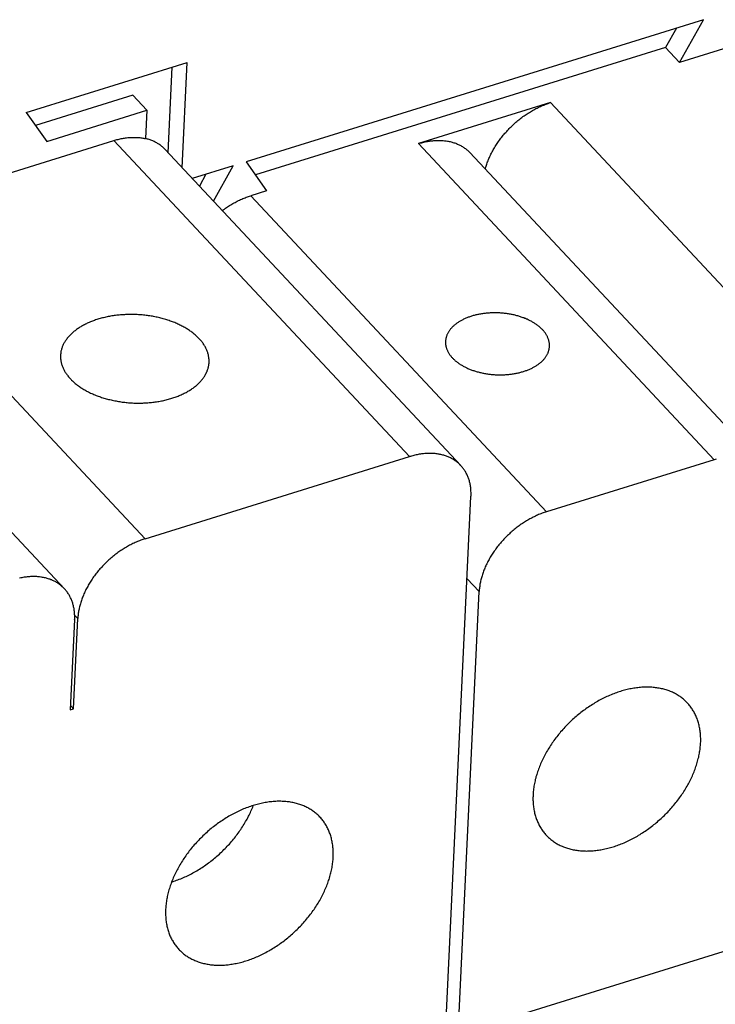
# Model space of a CAD drawing. Extents: x 0 to 594, y 0 to 420.
# Tile 119 of 126: x 534 to 544, y 119 to 132. Entities that reach past the tile are written whole.
import ezdxf

# ---------------------------------------------------------------- set-up
doc = ezdxf.new("R2010")
doc.units = 0
doc.header["$LTSCALE"] = 32.67
doc.layers.get('0').update_dxf_attribs({"linetype": 'CONTINUOUS'})

msp = doc.modelspace()

# ---------------------------------------------------------------- linework, layer by layer
at = {"color": 7, "linetype": 'CONTINUOUS'}
for p, q in [((543.651, 131.979), (537.497, 130.068)), ((543.328, 131.404), (543.651, 131.979)), ((543.285, 131.866), (543.139, 131.606)), ((543.139, 131.606), (537.622, 129.893)), ((543.139, 131.606), (543.328, 131.404)), ((543.975, 131.605), (543.328, 131.404)), ((534.539, 130.733), (536.706, 131.406)), ((536.45, 130.19), (536.505, 131.343)), ((536.639, 129.989), (536.706, 131.406)), ((535.974, 130.964), (534.664, 130.557)), ((535.974, 130.964), (536.163, 130.762)), ((541.591, 130.865), (539.814, 130.313)), ((541.591, 130.865), (545.568, 126.616)), ((534.539, 130.733), (534.816, 130.344)), ((534.816, 130.344), (536.163, 130.762)), ((536.163, 130.762), (536.145, 130.381)), ((532.163, 129.251), (535.717, 130.355)), ((539.694, 126.106), (535.717, 130.355)), ((536.407, 130.236), (540.385, 125.986)), ((539.814, 130.313), (543.791, 126.064)), ((540.506, 130.193), (544.483, 125.944)), ((537.323, 130.014), (536.774, 129.844)), ((537.058, 129.541), (537.323, 130.014)), ((537.497, 130.068), (537.774, 129.679)), ((536.957, 129.901), (536.869, 129.743)), ((537.774, 129.679), (537.56, 129.613)), ((537.56, 129.613), (541.537, 125.364)), ((536.139, 125.002), (532.163, 129.251)), ((531.078, 128.579), (535.054, 124.33)), ((536.139, 125.002), (539.694, 126.106)), ((543.791, 126.064), (541.537, 125.364)), ((540.179, 118.341), (540.522, 125.571)), ((540.47, 124.465), (540.632, 124.292)), ((540.35, 118.346), (540.632, 124.292)), ((535.191, 123.916), (535.133, 122.704)), ((535.177, 122.718), (535.234, 123.929)), ((535.234, 123.929), (535.191, 123.975)), ((556.473, 123.353), (540.35, 118.346)), ((535.133, 122.704), (535.177, 122.718)), ((535.177, 122.718), (535.136, 122.761))]:
    msp.add_line(p, q, dxfattribs=at)
for points in [[(540.715, 129.97), (540.717, 129.98), (540.721, 129.995), (540.726, 130.009), (540.73, 130.024), (540.735, 130.039), (540.741, 130.054), (540.746, 130.068), (540.752, 130.083), (540.758, 130.098), (540.764, 130.113), (540.77, 130.128), (540.777, 130.142), (540.784, 130.157), (540.791, 130.172), (540.798, 130.186), (540.806, 130.201), (540.814, 130.215), (540.822, 130.23), (540.83, 130.244), (540.838, 130.259), (540.847, 130.273), (540.856, 130.288), (540.865, 130.302), (540.874, 130.316), (540.884, 130.33), (540.894, 130.344), (540.904, 130.358), (540.914, 130.372), (540.924, 130.385), (540.935, 130.399), (540.945, 130.412), (540.956, 130.426), (540.967, 130.439), (540.978, 130.452), (540.99, 130.465), (541.002, 130.478), (541.013, 130.491), (541.025, 130.504), (541.037, 130.516), (541.05, 130.529), (541.062, 130.541), (541.075, 130.553), (541.087, 130.565), (541.1, 130.577), (541.113, 130.589), (541.126, 130.6), (541.139, 130.611), (541.153, 130.623), (541.166, 130.634), (541.18, 130.644), (541.194, 130.655), (541.208, 130.666), (541.221, 130.676), (541.235, 130.686), (541.25, 130.696), (541.264, 130.705), (541.278, 130.715), (541.293, 130.724), (541.307, 130.733), (541.322, 130.742), (541.336, 130.751), (541.351, 130.759), (541.366, 130.768), (541.381, 130.776), (541.395, 130.784), (541.41, 130.791), (541.425, 130.799), (541.44, 130.806), (541.455, 130.813), (541.47, 130.82), (541.485, 130.826), (541.501, 130.832), (541.516, 130.838), (541.531, 130.844), (541.546, 130.85), (541.561, 130.855), (541.576, 130.86), (541.591, 130.865)], [(535.717, 130.355), (535.731, 130.359), (535.746, 130.363), (535.761, 130.367), (535.775, 130.371), (535.79, 130.374), (535.804, 130.378), (535.819, 130.381), (535.833, 130.383), (535.848, 130.386), (535.862, 130.388), (535.876, 130.39), (535.891, 130.392), (535.905, 130.394), (535.919, 130.395), (535.933, 130.396), (535.947, 130.397), (535.961, 130.398), (535.975, 130.398), (535.988, 130.398), (536.002, 130.398), (536.015, 130.398), (536.029, 130.397), (536.042, 130.397), (536.056, 130.396), (536.069, 130.394), (536.082, 130.393), (536.095, 130.391), (536.107, 130.389), (536.12, 130.387), (536.133, 130.384), (536.145, 130.381)], [(536.407, 130.236), (536.399, 130.244), (536.391, 130.253), (536.382, 130.261), (536.373, 130.269), (536.364, 130.276), (536.355, 130.284), (536.346, 130.291), (536.336, 130.298), (536.326, 130.305), (536.316, 130.311), (536.306, 130.317), (536.295, 130.324), (536.285, 130.329), (536.274, 130.335), (536.263, 130.34), (536.252, 130.346), (536.241, 130.351), (536.229, 130.355), (536.218, 130.36), (536.206, 130.364), (536.194, 130.368), (536.182, 130.372), (536.17, 130.375), (536.158, 130.378), (536.145, 130.381)], [(539.814, 130.313), (539.829, 130.318), (539.845, 130.322), (539.86, 130.326), (539.875, 130.33), (539.89, 130.333), (539.905, 130.337), (539.92, 130.34), (539.935, 130.343), (539.949, 130.345), (539.964, 130.348), (539.979, 130.35), (539.994, 130.351), (540.008, 130.353), (540.023, 130.354), (540.037, 130.355), (540.052, 130.356), (540.066, 130.357), (540.08, 130.357), (540.094, 130.357), (540.109, 130.357), (540.122, 130.356), (540.136, 130.355), (540.15, 130.354), (540.164, 130.353), (540.177, 130.351), (540.19, 130.35), (540.204, 130.348), (540.217, 130.345), (540.23, 130.343), (540.243, 130.34), (540.255, 130.337), (540.268, 130.334), (540.28, 130.33), (540.293, 130.326), (540.305, 130.322), (540.317, 130.318), (540.328, 130.313), (540.34, 130.308), (540.351, 130.303), (540.363, 130.298), (540.374, 130.293), (540.385, 130.287), (540.395, 130.281), (540.406, 130.274), (540.416, 130.268), (540.426, 130.261), (540.436, 130.254), (540.446, 130.247), (540.455, 130.24), (540.465, 130.232), (540.474, 130.224), (540.483, 130.216), (540.491, 130.208), (540.5, 130.2), (540.506, 130.193)], [(537.177, 129.414), (537.191, 129.424), (537.205, 129.434), (537.219, 129.444), (537.233, 129.454), (537.247, 129.463), (537.262, 129.473), (537.276, 129.482), (537.291, 129.491), (537.305, 129.499), (537.32, 129.508), (537.335, 129.516), (537.35, 129.524), (537.365, 129.532), (537.379, 129.54), (537.394, 129.547), (537.409, 129.554), (537.424, 129.561), (537.439, 129.568), (537.455, 129.574), (537.47, 129.581), (537.485, 129.587), (537.5, 129.592), (537.515, 129.598), (537.53, 129.603), (537.545, 129.608), (537.56, 129.613)], [(536.999, 127.373), (537, 127.382), (537, 127.392), (537, 127.403), (536.999, 127.413), (536.998, 127.423), (536.997, 127.433), (536.996, 127.444), (536.994, 127.454), (536.992, 127.464), (536.99, 127.475), (536.987, 127.485), (536.985, 127.495), (536.981, 127.505), (536.978, 127.515), (536.974, 127.525), (536.97, 127.536), (536.966, 127.546), (536.961, 127.556), (536.956, 127.566), (536.951, 127.576), (536.946, 127.586), (536.94, 127.595), (536.934, 127.605), (536.928, 127.615), (536.921, 127.625), (536.914, 127.634), (536.907, 127.644), (536.9, 127.653), (536.892, 127.663), (536.884, 127.672), (536.876, 127.681), (536.868, 127.691), (536.859, 127.7), (536.85, 127.709), (536.841, 127.718), (536.831, 127.727), (536.821, 127.735), (536.811, 127.744), (536.801, 127.753), (536.791, 127.761), (536.78, 127.77), (536.769, 127.778), (536.758, 127.786), (536.747, 127.794), (536.735, 127.802), (536.723, 127.81), (536.711, 127.818), (536.699, 127.825), (536.687, 127.833), (536.674, 127.84), (536.661, 127.847), (536.648, 127.854), (536.635, 127.861), (536.621, 127.868), (536.608, 127.875), (536.594, 127.882), (536.58, 127.888), (536.566, 127.894), (536.552, 127.901), (536.537, 127.907), (536.523, 127.912), (536.508, 127.918), (536.493, 127.924), (536.478, 127.929), (536.463, 127.935), (536.447, 127.94), (536.432, 127.945), (536.416, 127.949), (536.4, 127.954), (536.384, 127.959), (536.368, 127.963), (536.352, 127.967), (536.336, 127.971), (536.32, 127.975), (536.303, 127.979), (536.287, 127.982), (536.27, 127.986), (536.254, 127.989), (536.237, 127.992), (536.22, 127.995), (536.203, 127.997), (536.186, 128), (536.17, 128.002), (536.152, 128.004), (536.135, 128.006), (536.118, 128.008), (536.101, 128.01), (536.084, 128.011), (536.067, 128.013), (536.05, 128.014), (536.032, 128.015), (536.015, 128.016), (535.998, 128.016), (535.981, 128.017), (535.963, 128.017), (535.946, 128.017), (535.929, 128.017), (535.912, 128.016), (535.895, 128.016), (535.877, 128.015), (535.86, 128.014), (535.843, 128.013), (535.826, 128.012), (535.809, 128.011), (535.792, 128.009), (535.776, 128.008), (535.759, 128.006), (535.742, 128.004), (535.725, 128.002), (535.709, 127.999), (535.692, 127.997), (535.676, 127.994), (535.66, 127.991), (535.644, 127.988), (535.628, 127.985), (535.612, 127.981), (535.596, 127.978), (535.58, 127.974), (535.565, 127.97), (535.549, 127.966), (535.534, 127.962), (535.519, 127.957), (535.504, 127.953)], [(540.53, 127.994), (540.519, 127.99), (540.508, 127.987), (540.497, 127.983), (540.486, 127.979), (540.475, 127.975), (540.464, 127.97), (540.454, 127.966), (540.443, 127.961), (540.433, 127.957), (540.423, 127.952), (540.413, 127.947), (540.403, 127.942), (540.394, 127.937), (540.384, 127.932), (540.375, 127.927), (540.366, 127.921), (540.357, 127.916), (540.349, 127.91), (540.34, 127.904), (540.332, 127.899), (540.324, 127.893), (540.316, 127.887), (540.308, 127.881), (540.301, 127.874), (540.293, 127.868), (540.286, 127.862), (540.279, 127.855), (540.273, 127.849), (540.266, 127.842), (540.26, 127.835), (540.254, 127.829), (540.248, 127.822), (540.242, 127.815), (540.237, 127.808), (540.232, 127.801), (540.227, 127.794), (540.222, 127.787), (540.218, 127.779), (540.214, 127.772), (540.21, 127.765), (540.206, 127.757), (540.202, 127.75), (540.199, 127.742), (540.196, 127.735), (540.193, 127.727), (540.191, 127.72), (540.188, 127.712), (540.186, 127.704), (540.185, 127.697), (540.183, 127.689), (540.182, 127.681), (540.181, 127.673), (540.18, 127.666), (540.179, 127.658), (540.179, 127.655)], [(541.578, 127.589), (541.578, 127.594), (541.578, 127.602), (541.578, 127.61), (541.577, 127.618), (541.577, 127.626), (541.576, 127.633), (541.575, 127.641), (541.573, 127.649), (541.571, 127.657), (541.57, 127.665), (541.567, 127.672), (541.565, 127.68), (541.562, 127.688), (541.56, 127.696), (541.556, 127.703), (541.553, 127.711), (541.55, 127.719), (541.546, 127.726), (541.542, 127.734), (541.537, 127.741), (541.533, 127.749), (541.528, 127.756), (541.523, 127.764), (541.518, 127.771), (541.512, 127.778), (541.507, 127.786), (541.501, 127.793), (541.495, 127.8), (541.488, 127.807), (541.482, 127.814), (541.475, 127.821), (541.468, 127.828), (541.461, 127.835), (541.454, 127.841), (541.446, 127.848), (541.438, 127.855), (541.43, 127.861), (541.422, 127.867), (541.414, 127.874), (541.405, 127.88), (541.396, 127.886), (541.387, 127.892), (541.378, 127.898), (541.369, 127.904), (541.36, 127.909), (541.35, 127.915), (541.34, 127.921), (541.33, 127.926), (541.32, 127.931), (541.31, 127.937), (541.299, 127.942), (541.289, 127.947), (541.278, 127.952), (541.267, 127.956), (541.256, 127.961), (541.245, 127.965), (541.234, 127.97), (541.222, 127.974), (541.211, 127.978), (541.199, 127.982), (541.187, 127.986), (541.175, 127.99), (541.164, 127.993), (541.151, 127.997), (541.139, 128), (541.127, 128.004), (541.115, 128.007), (541.102, 128.01), (541.09, 128.012), (541.077, 128.015), (541.065, 128.018), (541.052, 128.02), (541.039, 128.022), (541.026, 128.024), (541.013, 128.026), (541, 128.028), (540.987, 128.03), (540.974, 128.031), (540.961, 128.033), (540.948, 128.034), (540.935, 128.035), (540.922, 128.036), (540.909, 128.037), (540.896, 128.038), (540.883, 128.038), (540.869, 128.039), (540.856, 128.039), (540.843, 128.039), (540.83, 128.039), (540.817, 128.039), (540.804, 128.038), (540.791, 128.038), (540.778, 128.037), (540.765, 128.036), (540.752, 128.035), (540.739, 128.034), (540.726, 128.033), (540.713, 128.032), (540.7, 128.03), (540.688, 128.028), (540.675, 128.027), (540.662, 128.025), (540.65, 128.023), (540.638, 128.02), (540.625, 128.018), (540.613, 128.015), (540.601, 128.013), (540.589, 128.01), (540.577, 128.007), (540.565, 128.004), (540.553, 128.001), (540.542, 127.997), (540.53, 127.994)], [(535.504, 127.953), (535.489, 127.948), (535.474, 127.943), (535.459, 127.938), (535.445, 127.933), (535.431, 127.927), (535.417, 127.922), (535.403, 127.916), (535.389, 127.91), (535.375, 127.904), (535.362, 127.898), (535.349, 127.892), (535.336, 127.886), (535.323, 127.879), (535.311, 127.873), (535.298, 127.866), (535.286, 127.859), (535.274, 127.852), (535.262, 127.845), (535.251, 127.838), (535.24, 127.83), (535.228, 127.823), (535.218, 127.815), (535.207, 127.807), (535.197, 127.799), (535.187, 127.791), (535.177, 127.783), (535.167, 127.775), (535.158, 127.767), (535.149, 127.758), (535.14, 127.75), (535.131, 127.741), (535.123, 127.732), (535.115, 127.723), (535.107, 127.715), (535.099, 127.706), (535.092, 127.697), (535.085, 127.687), (535.078, 127.678), (535.072, 127.669), (535.065, 127.659), (535.059, 127.65), (535.054, 127.64), (535.048, 127.631), (535.043, 127.621), (535.038, 127.612), (535.034, 127.602), (535.03, 127.592), (535.026, 127.582), (535.022, 127.572), (535.019, 127.562), (535.016, 127.552), (535.013, 127.542), (535.011, 127.532), (535.008, 127.522), (535.006, 127.512), (535.005, 127.502), (535.004, 127.491), (535.003, 127.481), (535.002, 127.471), (535.002, 127.47)], [(540.179, 127.655), (540.179, 127.65), (540.179, 127.642), (540.179, 127.634), (540.179, 127.627), (540.18, 127.619), (540.181, 127.611), (540.182, 127.603), (540.184, 127.595), (540.185, 127.587), (540.187, 127.58), (540.189, 127.572), (540.192, 127.564), (540.194, 127.556), (540.197, 127.549), (540.2, 127.541), (540.204, 127.533), (540.207, 127.526), (540.211, 127.518), (540.215, 127.51), (540.219, 127.503), (540.224, 127.495), (540.229, 127.488), (540.234, 127.48), (540.239, 127.473), (540.244, 127.466), (540.25, 127.459), (540.256, 127.451), (540.262, 127.444), (540.268, 127.437), (540.275, 127.43), (540.282, 127.423), (540.289, 127.416), (540.296, 127.41), (540.303, 127.403), (540.311, 127.396), (540.319, 127.39), (540.327, 127.383), (540.335, 127.377), (540.343, 127.371), (540.352, 127.364), (540.36, 127.358), (540.369, 127.352), (540.378, 127.346), (540.388, 127.341), (540.397, 127.335), (540.407, 127.329), (540.417, 127.324), (540.427, 127.318), (540.437, 127.313), (540.447, 127.308), (540.457, 127.303), (540.468, 127.298), (540.479, 127.293), (540.49, 127.288), (540.501, 127.283), (540.512, 127.279), (540.523, 127.274), (540.534, 127.27), (540.546, 127.266), (540.558, 127.262), (540.569, 127.258), (540.581, 127.254), (540.593, 127.251), (540.605, 127.247), (540.617, 127.244), (540.63, 127.241), (540.642, 127.238), (540.654, 127.235), (540.667, 127.232), (540.68, 127.229), (540.692, 127.227), (540.705, 127.224), (540.718, 127.222), (540.73, 127.22), (540.743, 127.218), (540.756, 127.216), (540.769, 127.214), (540.782, 127.213), (540.795, 127.211), (540.808, 127.21), (540.822, 127.209), (540.835, 127.208), (540.848, 127.207), (540.861, 127.207), (540.874, 127.206), (540.887, 127.206), (540.9, 127.205), (540.914, 127.205), (540.927, 127.205), (540.94, 127.206), (540.953, 127.206), (540.966, 127.206), (540.979, 127.207), (540.992, 127.208), (541.005, 127.209), (541.018, 127.21), (541.031, 127.211), (541.044, 127.213), (541.056, 127.214), (541.069, 127.216), (541.082, 127.218), (541.094, 127.22), (541.107, 127.222), (541.119, 127.224), (541.131, 127.226), (541.144, 127.229), (541.156, 127.231), (541.168, 127.234), (541.18, 127.237), (541.192, 127.24), (541.203, 127.244), (541.215, 127.247), (541.226, 127.25)], [(541.226, 127.25), (541.238, 127.254), (541.249, 127.258), (541.26, 127.262), (541.271, 127.266), (541.282, 127.27), (541.292, 127.274), (541.303, 127.278), (541.313, 127.283), (541.324, 127.287), (541.334, 127.292), (541.344, 127.297), (541.353, 127.302), (541.363, 127.307), (541.372, 127.312), (541.382, 127.318), (541.391, 127.323), (541.399, 127.328), (541.408, 127.334), (541.417, 127.34), (541.425, 127.346), (541.433, 127.352), (541.441, 127.358), (541.449, 127.364), (541.456, 127.37), (541.464, 127.376), (541.471, 127.382), (541.478, 127.389), (541.484, 127.395), (541.491, 127.402), (541.497, 127.409), (541.503, 127.416), (541.509, 127.422), (541.514, 127.429), (541.52, 127.436), (541.525, 127.443), (541.53, 127.45), (541.534, 127.458), (541.539, 127.465), (541.543, 127.472), (541.547, 127.48), (541.551, 127.487), (541.554, 127.494), (541.558, 127.502), (541.561, 127.509), (541.563, 127.517), (541.566, 127.525), (541.568, 127.532), (541.57, 127.54), (541.572, 127.548), (541.574, 127.555), (541.575, 127.563), (541.576, 127.571), (541.577, 127.579), (541.577, 127.586), (541.578, 127.589)], [(535.002, 127.47), (535.001, 127.461), (535.001, 127.45), (535.002, 127.44), (535.002, 127.43), (535.003, 127.42), (535.004, 127.409), (535.005, 127.399), (535.007, 127.389), (535.009, 127.379), (535.011, 127.368), (535.014, 127.358), (535.017, 127.348), (535.02, 127.338), (535.023, 127.327), (535.027, 127.317), (535.031, 127.307), (535.035, 127.297), (535.04, 127.287), (535.045, 127.277), (535.05, 127.267), (535.056, 127.257), (535.061, 127.247), (535.067, 127.238), (535.074, 127.228), (535.08, 127.218), (535.087, 127.209), (535.094, 127.199), (535.102, 127.19), (535.109, 127.18), (535.117, 127.171), (535.125, 127.161), (535.134, 127.152), (535.143, 127.143), (535.151, 127.134), (535.161, 127.125), (535.17, 127.116), (535.18, 127.107), (535.19, 127.099), (535.2, 127.09), (535.21, 127.082), (535.221, 127.073), (535.232, 127.065), (535.243, 127.057), (535.255, 127.049), (535.266, 127.041), (535.278, 127.033), (535.29, 127.025), (535.302, 127.018), (535.315, 127.01), (535.327, 127.003), (535.34, 126.995), (535.353, 126.988), (535.366, 126.981), (535.38, 126.975), (535.393, 126.968), (535.407, 126.961), (535.421, 126.955), (535.435, 126.948), (535.45, 126.942), (535.464, 126.936), (535.479, 126.93), (535.494, 126.925), (535.508, 126.919), (535.524, 126.914), (535.539, 126.908), (535.554, 126.903), (535.57, 126.898), (535.585, 126.893), (535.601, 126.889), (535.617, 126.884), (535.633, 126.88), (535.649, 126.876), (535.665, 126.872), (535.681, 126.868), (535.698, 126.864), (535.714, 126.86), (535.731, 126.857), (535.748, 126.854), (535.764, 126.851), (535.781, 126.848), (535.798, 126.845), (535.815, 126.843), (535.832, 126.84), (535.849, 126.838), (535.866, 126.836), (535.883, 126.835), (535.9, 126.833), (535.917, 126.831), (535.935, 126.83), (535.952, 126.829), (535.969, 126.828), (535.986, 126.827), (536.003, 126.827), (536.021, 126.826), (536.038, 126.826), (536.055, 126.826), (536.072, 126.826), (536.09, 126.826), (536.107, 126.827), (536.124, 126.828), (536.141, 126.828), (536.158, 126.829), (536.175, 126.831), (536.192, 126.832), (536.209, 126.833), (536.226, 126.835), (536.243, 126.837), (536.259, 126.839), (536.276, 126.841), (536.292, 126.844), (536.309, 126.846), (536.325, 126.849), (536.341, 126.852), (536.358, 126.855), (536.374, 126.858), (536.39, 126.862), (536.405, 126.865), (536.421, 126.869), (536.437, 126.873), (536.452, 126.877), (536.468, 126.881), (536.483, 126.886), (536.498, 126.89)], [(536.498, 126.89), (536.513, 126.895), (536.527, 126.9), (536.542, 126.905), (536.556, 126.91), (536.571, 126.915), (536.585, 126.921), (536.599, 126.927), (536.612, 126.932), (536.626, 126.938), (536.639, 126.944), (536.652, 126.951), (536.665, 126.957), (536.678, 126.964), (536.691, 126.97), (536.703, 126.977), (536.715, 126.984), (536.727, 126.991), (536.739, 126.998), (536.75, 127.005), (536.762, 127.013), (536.773, 127.02), (536.784, 127.028), (536.794, 127.036), (536.805, 127.044), (536.815, 127.052), (536.825, 127.06), (536.834, 127.068), (536.844, 127.076), (536.853, 127.085), (536.862, 127.093), (536.87, 127.102), (536.879, 127.111), (536.887, 127.119), (536.895, 127.128), (536.902, 127.137), (536.909, 127.146), (536.917, 127.155), (536.923, 127.165), (536.93, 127.174), (536.936, 127.183), (536.942, 127.193), (536.948, 127.202), (536.953, 127.212), (536.958, 127.222), (536.963, 127.231), (536.967, 127.241), (536.972, 127.251), (536.975, 127.261), (536.979, 127.271), (536.982, 127.281), (536.986, 127.291), (536.988, 127.301), (536.991, 127.311), (536.993, 127.321), (536.995, 127.331), (536.996, 127.341), (536.998, 127.351), (536.999, 127.362), (536.999, 127.372), (536.999, 127.373)], [(540.385, 125.986), (540.382, 125.989), (540.374, 125.997), (540.366, 126.005), (540.357, 126.014), (540.348, 126.021), (540.339, 126.029), (540.33, 126.036), (540.32, 126.044), (540.31, 126.051), (540.3, 126.057), (540.29, 126.064), (540.28, 126.07), (540.269, 126.076), (540.259, 126.082), (540.248, 126.088), (540.237, 126.093), (540.226, 126.098), (540.214, 126.103), (540.203, 126.108), (540.191, 126.112), (540.179, 126.116), (540.167, 126.12), (540.155, 126.124), (540.143, 126.127), (540.13, 126.131), (540.118, 126.133), (540.105, 126.136), (540.092, 126.139), (540.079, 126.141), (540.066, 126.143), (540.053, 126.145), (540.039, 126.146), (540.026, 126.147), (540.012, 126.148), (539.998, 126.149), (539.985, 126.149), (539.971, 126.149), (539.957, 126.149), (539.943, 126.149), (539.928, 126.149), (539.914, 126.148), (539.9, 126.147), (539.885, 126.145), (539.871, 126.144), (539.856, 126.142), (539.842, 126.14), (539.827, 126.138), (539.813, 126.135), (539.798, 126.132), (539.783, 126.129), (539.768, 126.126), (539.753, 126.122), (539.738, 126.118), (539.723, 126.114), (539.709, 126.11), (539.694, 126.106)], [(543.821, 126.073), (543.806, 126.069), (543.791, 126.064)], [(540.522, 125.571), (540.523, 125.585), (540.523, 125.599), (540.523, 125.613), (540.523, 125.626), (540.522, 125.64), (540.522, 125.653), (540.521, 125.666), (540.519, 125.679), (540.518, 125.692), (540.516, 125.705), (540.514, 125.718), (540.512, 125.731), (540.509, 125.743), (540.506, 125.756), (540.503, 125.768), (540.5, 125.78), (540.496, 125.792), (540.492, 125.804), (540.488, 125.816), (540.484, 125.827), (540.479, 125.839), (540.475, 125.85), (540.47, 125.861), (540.464, 125.872), (540.459, 125.883), (540.453, 125.893), (540.447, 125.904), (540.441, 125.914), (540.434, 125.924), (540.427, 125.934), (540.421, 125.943), (540.413, 125.953), (540.406, 125.962), (540.398, 125.971), (540.39, 125.98), (540.385, 125.986)], [(541.537, 125.364), (541.522, 125.359), (541.507, 125.354), (541.492, 125.349), (541.477, 125.344), (541.462, 125.338), (541.447, 125.332), (541.432, 125.326), (541.418, 125.319), (541.403, 125.313), (541.388, 125.306), (541.373, 125.299), (541.358, 125.292), (541.343, 125.284), (541.329, 125.276), (541.314, 125.268), (541.299, 125.26), (541.285, 125.252), (541.27, 125.243), (541.256, 125.235), (541.242, 125.226), (541.227, 125.216), (541.213, 125.207), (541.199, 125.198), (541.185, 125.188), (541.171, 125.178), (541.157, 125.168), (541.144, 125.157), (541.13, 125.147), (541.117, 125.136), (541.103, 125.126), (541.09, 125.115), (541.077, 125.103), (541.064, 125.092), (541.051, 125.081), (541.038, 125.069), (541.025, 125.057), (541.013, 125.045), (541.001, 125.033), (540.988, 125.021), (540.976, 125.009), (540.965, 124.996), (540.953, 124.984), (540.941, 124.971), (540.93, 124.958), (540.919, 124.945), (540.908, 124.932), (540.897, 124.919), (540.886, 124.905), (540.876, 124.892), (540.865, 124.878), (540.855, 124.865), (540.845, 124.851), (540.835, 124.837), (540.826, 124.824), (540.817, 124.81), (540.807, 124.796), (540.798, 124.781), (540.79, 124.767), (540.781, 124.753), (540.773, 124.739), (540.765, 124.725), (540.757, 124.71), (540.749, 124.696), (540.742, 124.681), (540.735, 124.667), (540.728, 124.652), (540.721, 124.638), (540.714, 124.623), (540.708, 124.609), (540.702, 124.594), (540.696, 124.579), (540.691, 124.565), (540.685, 124.55), (540.68, 124.535), (540.675, 124.521), (540.671, 124.506), (540.667, 124.492), (540.662, 124.477), (540.659, 124.463), (540.655, 124.448), (540.652, 124.434), (540.649, 124.419), (540.646, 124.405), (540.643, 124.39), (540.641, 124.376), (540.639, 124.362), (540.637, 124.348), (540.635, 124.333), (540.634, 124.319), (540.633, 124.305), (540.632, 124.292)], [(536.139, 125.002), (536.124, 124.997), (536.109, 124.992), (536.095, 124.987), (536.08, 124.981), (536.065, 124.976), (536.05, 124.97), (536.035, 124.964), (536.02, 124.957), (536.005, 124.951), (535.99, 124.944), (535.975, 124.937), (535.96, 124.929), (535.946, 124.922), (535.931, 124.914), (535.916, 124.906), (535.902, 124.898), (535.887, 124.89), (535.873, 124.881), (535.858, 124.872), (535.844, 124.863), (535.83, 124.854), (535.815, 124.845), (535.801, 124.835), (535.787, 124.826), (535.773, 124.816), (535.76, 124.806), (535.746, 124.795), (535.732, 124.785), (535.719, 124.774), (535.705, 124.763), (535.692, 124.752), (535.679, 124.741), (535.666, 124.73), (535.653, 124.718), (535.64, 124.707), (535.628, 124.695), (535.615, 124.683), (535.603, 124.671), (535.591, 124.659), (535.579, 124.646), (535.567, 124.634), (535.555, 124.621), (535.543, 124.609), (535.532, 124.596), (535.521, 124.583), (535.51, 124.57), (535.499, 124.556), (535.488, 124.543), (535.478, 124.53), (535.467, 124.516), (535.457, 124.503), (535.447, 124.489), (535.438, 124.475), (535.428, 124.461), (535.419, 124.447), (535.41, 124.433), (535.401, 124.419), (535.392, 124.405), (535.383, 124.391), (535.375, 124.377), (535.367, 124.362), (535.359, 124.348), (535.351, 124.334), (535.344, 124.319), (535.337, 124.305), (535.33, 124.29), (535.323, 124.275), (535.317, 124.261), (535.31, 124.246), (535.304, 124.232), (535.298, 124.217), (535.293, 124.202), (535.288, 124.188), (535.283, 124.173), (535.278, 124.159), (535.273, 124.144), (535.269, 124.129), (535.265, 124.115), (535.261, 124.1), (535.257, 124.086), (535.254, 124.071), (535.251, 124.057), (535.248, 124.042), (535.245, 124.028), (535.243, 124.014), (535.241, 124), (535.239, 123.985), (535.238, 123.971), (535.236, 123.957), (535.235, 123.943), (535.234, 123.929)], [(535.054, 124.33), (535.051, 124.333), (535.043, 124.342), (535.034, 124.35), (535.026, 124.358), (535.017, 124.366), (535.008, 124.374), (534.998, 124.381), (534.989, 124.388), (534.979, 124.395), (534.969, 124.402), (534.959, 124.408), (534.949, 124.415), (534.938, 124.421), (534.928, 124.427), (534.917, 124.432), (534.906, 124.437), (534.895, 124.443), (534.883, 124.448), (534.872, 124.452), (534.86, 124.457), (534.848, 124.461), (534.836, 124.465), (534.824, 124.468), (534.812, 124.472), (534.799, 124.475), (534.786, 124.478), (534.774, 124.481), (534.761, 124.483), (534.748, 124.485), (534.735, 124.487), (534.721, 124.489), (534.708, 124.49), (534.695, 124.492), (534.681, 124.493), (534.667, 124.493), (534.653, 124.494), (534.64, 124.494), (534.626, 124.494), (534.611, 124.494), (534.597, 124.493), (534.583, 124.492), (534.569, 124.491), (534.554, 124.49), (534.54, 124.488), (534.525, 124.486), (534.511, 124.484), (534.496, 124.482), (534.481, 124.479), (534.467, 124.477), (534.452, 124.474)], [(535.191, 123.916), (535.192, 123.93), (535.192, 123.943), (535.192, 123.957), (535.192, 123.971), (535.191, 123.984), (535.19, 123.997), (535.189, 124.011), (535.188, 124.024), (535.187, 124.037), (535.185, 124.05), (535.183, 124.063), (535.18, 124.075), (535.178, 124.088), (535.175, 124.1), (535.172, 124.113), (535.169, 124.125), (535.165, 124.137), (535.161, 124.149), (535.157, 124.16), (535.153, 124.172), (535.148, 124.183), (535.143, 124.194), (535.138, 124.206), (535.133, 124.216), (535.128, 124.227), (535.122, 124.238), (535.116, 124.248), (535.11, 124.258), (535.103, 124.268), (535.096, 124.278), (535.089, 124.288), (535.082, 124.297), (535.075, 124.307), (535.067, 124.316), (535.059, 124.325), (535.054, 124.33)], [(543.432, 122.794), (543.422, 122.805), (543.412, 122.815), (543.401, 122.825), (543.391, 122.835), (543.38, 122.844), (543.368, 122.854), (543.357, 122.863), (543.345, 122.871), (543.333, 122.88), (543.321, 122.888), (543.309, 122.896), (543.296, 122.904), (543.284, 122.911), (543.271, 122.918), (543.257, 122.925), (543.244, 122.932), (543.231, 122.938), (543.217, 122.944), (543.203, 122.95), (543.189, 122.956), (543.174, 122.961), (543.16, 122.966), (543.145, 122.971), (543.13, 122.975), (543.115, 122.979), (543.1, 122.983), (543.085, 122.987), (543.069, 122.99), (543.053, 122.993), (543.037, 122.996), (543.021, 122.998), (543.005, 123), (542.989, 123.002), (542.973, 123.004), (542.956, 123.005), (542.94, 123.006), (542.923, 123.007), (542.906, 123.007), (542.889, 123.007), (542.872, 123.007), (542.855, 123.007), (542.837, 123.006), (542.82, 123.005), (542.802, 123.004), (542.785, 123.002), (542.767, 123), (542.75, 122.998), (542.732, 122.996), (542.714, 122.993), (542.696, 122.99), (542.678, 122.987), (542.66, 122.983), (542.642, 122.979), (542.624, 122.975), (542.606, 122.971), (542.588, 122.966), (542.569, 122.961), (542.551, 122.956), (542.533, 122.95), (542.515, 122.945), (542.496, 122.939), (542.478, 122.932), (542.46, 122.926), (542.442, 122.919), (542.423, 122.912), (542.405, 122.904), (542.387, 122.896), (542.369, 122.888), (542.351, 122.88), (542.332, 122.872), (542.314, 122.863), (542.296, 122.854), (542.278, 122.845), (542.26, 122.836), (542.242, 122.826), (542.225, 122.816), (542.207, 122.806), (542.189, 122.795), (542.172, 122.785), (542.154, 122.774), (542.137, 122.763), (542.119, 122.751), (542.102, 122.74), (542.085, 122.728), (542.068, 122.716), (542.051, 122.704), (542.034, 122.692), (542.017, 122.679), (542.001, 122.666), (541.984, 122.653), (541.968, 122.64), (541.952, 122.627), (541.936, 122.613), (541.92, 122.599), (541.904, 122.585), (541.889, 122.571), (541.873, 122.557), (541.858, 122.542), (541.843, 122.528), (541.828, 122.513), (541.813, 122.498), (541.798, 122.483), (541.784, 122.468), (541.77, 122.452), (541.756, 122.437), (541.742, 122.421), (541.728, 122.405), (541.715, 122.389), (541.701, 122.373), (541.688, 122.357), (541.676, 122.34), (541.663, 122.324), (541.65, 122.307), (541.638, 122.291), (541.626, 122.274), (541.615, 122.257), (541.603, 122.24), (541.592, 122.223), (541.581, 122.206), (541.57, 122.189), (541.559, 122.172), (541.549, 122.154), (541.539, 122.137), (541.529, 122.119), (541.519, 122.102), (541.51, 122.084), (541.501, 122.067), (541.492, 122.049), (541.483, 122.031), (541.475, 122.013), (541.467, 121.996), (541.459, 121.978), (541.452, 121.96), (541.444, 121.942), (541.437, 121.924), (541.431, 121.907), (541.424, 121.889), (541.418, 121.871), (541.412, 121.853), (541.407, 121.835), (541.401, 121.818), (541.396, 121.8), (541.392, 121.782), (541.387, 121.764), (541.383, 121.747), (541.379, 121.729), (541.375, 121.711), (541.372, 121.694), (541.369, 121.676), (541.366, 121.659), (541.364, 121.642), (541.362, 121.624), (541.36, 121.607), (541.359, 121.59), (541.357, 121.573), (541.356, 121.556)], [(543.61, 122.256), (543.611, 122.273), (543.611, 122.29), (543.611, 122.306), (543.611, 122.323), (543.61, 122.339), (543.61, 122.356), (543.609, 122.372), (543.607, 122.388), (543.605, 122.404), (543.603, 122.42), (543.601, 122.435), (543.599, 122.451), (543.596, 122.466), (543.592, 122.482), (543.589, 122.497), (543.585, 122.512), (543.581, 122.527), (543.577, 122.541), (543.572, 122.556), (543.567, 122.57), (543.562, 122.584), (543.557, 122.598), (543.551, 122.612), (543.545, 122.626), (543.539, 122.639), (543.532, 122.652), (543.525, 122.665), (543.518, 122.678), (543.511, 122.691), (543.503, 122.703), (543.495, 122.715), (543.487, 122.727), (543.478, 122.739), (543.47, 122.751), (543.461, 122.762), (543.451, 122.773), (543.442, 122.784), (543.432, 122.794)], [(541.534, 121.018), (541.544, 121.007), (541.555, 120.997), (541.565, 120.987), (541.576, 120.977), (541.587, 120.968), (541.598, 120.958), (541.609, 120.949), (541.621, 120.941), (541.633, 120.932), (541.645, 120.924), (541.657, 120.916), (541.67, 120.908), (541.683, 120.901), (541.696, 120.894), (541.709, 120.887), (541.722, 120.88), (541.736, 120.874), (541.75, 120.868), (541.764, 120.862), (541.778, 120.856), (541.792, 120.851), (541.807, 120.846), (541.821, 120.841), (541.836, 120.837), (541.851, 120.833), (541.867, 120.829), (541.882, 120.825), (541.897, 120.822), (541.913, 120.819), (541.929, 120.816), (541.945, 120.814), (541.961, 120.812), (541.977, 120.81), (541.994, 120.808), (542.01, 120.807), (542.027, 120.806), (542.044, 120.805), (542.061, 120.805), (542.078, 120.804), (542.095, 120.805), (542.112, 120.805), (542.129, 120.806), (542.147, 120.807), (542.164, 120.808), (542.182, 120.81), (542.199, 120.811), (542.217, 120.814), (542.235, 120.816), (542.253, 120.819), (542.27, 120.822), (542.288, 120.825), (542.306, 120.829), (542.324, 120.833), (542.343, 120.837), (542.361, 120.841), (542.379, 120.846), (542.397, 120.851), (542.415, 120.856), (542.434, 120.862), (542.452, 120.867), (542.47, 120.873), (542.488, 120.88), (542.507, 120.886), (542.525, 120.893), (542.543, 120.9), (542.561, 120.908), (542.58, 120.916), (542.598, 120.923), (542.616, 120.932), (542.634, 120.94), (542.652, 120.949), (542.67, 120.958), (542.688, 120.967), (542.706, 120.976), (542.724, 120.986), (542.742, 120.996), (542.76, 121.006), (542.777, 121.017), (542.795, 121.027), (542.812, 121.038), (542.83, 121.049), (542.847, 121.061), (542.864, 121.072), (542.881, 121.084), (542.898, 121.096), (542.915, 121.108), (542.932, 121.12), (542.949, 121.133), (542.966, 121.146), (542.982, 121.159), (542.998, 121.172), (543.014, 121.185), (543.031, 121.199), (543.046, 121.213), (543.062, 121.227), (543.078, 121.241), (543.093, 121.255), (543.108, 121.27), (543.124, 121.284), (543.139, 121.299), (543.153, 121.314), (543.168, 121.329), (543.182, 121.344), (543.197, 121.36), (543.211, 121.375), (543.225, 121.391), (543.238, 121.407), (543.252, 121.423), (543.265, 121.439), (543.278, 121.455), (543.291, 121.472), (543.304, 121.488), (543.316, 121.505), (543.328, 121.521), (543.34, 121.538), (543.352, 121.555), (543.363, 121.572), (543.375, 121.589), (543.386, 121.606), (543.397, 121.623), (543.407, 121.64), (543.418, 121.658), (543.428, 121.675), (543.438, 121.693), (543.447, 121.71), (543.457, 121.728), (543.466, 121.745), (543.475, 121.763), (543.483, 121.781), (543.491, 121.798), (543.499, 121.816), (543.507, 121.834), (543.515, 121.852), (543.522, 121.87), (543.529, 121.888), (543.536, 121.905), (543.542, 121.923), (543.548, 121.941), (543.554, 121.959), (543.56, 121.977), (543.565, 121.994), (543.57, 122.012), (543.575, 122.03), (543.579, 122.048), (543.584, 122.065), (543.587, 122.083), (543.591, 122.101), (543.594, 122.118), (543.597, 122.136), (543.6, 122.153), (543.602, 122.17), (543.605, 122.188), (543.606, 122.205), (543.608, 122.222), (543.609, 122.239), (543.61, 122.256)], [(541.356, 121.556), (541.356, 121.539), (541.355, 121.522), (541.355, 121.506), (541.355, 121.489), (541.356, 121.473), (541.357, 121.456), (541.358, 121.44), (541.359, 121.424), (541.361, 121.408), (541.363, 121.392), (541.365, 121.377), (541.368, 121.361), (541.371, 121.346), (541.374, 121.33), (541.377, 121.315), (541.381, 121.3), (541.385, 121.285), (541.39, 121.271), (541.394, 121.256), (541.399, 121.242), (541.404, 121.228), (541.41, 121.214), (541.416, 121.2), (541.422, 121.186), (541.428, 121.173), (541.434, 121.16), (541.441, 121.147), (541.448, 121.134), (541.456, 121.121), (541.464, 121.109), (541.471, 121.097), (541.48, 121.085), (541.488, 121.073), (541.497, 121.061), (541.506, 121.05), (541.515, 121.039), (541.525, 121.028), (541.534, 121.018)], [(538.491, 121.26), (538.481, 121.271), (538.471, 121.281), (538.46, 121.291), (538.45, 121.301), (538.439, 121.31), (538.427, 121.319), (538.416, 121.328), (538.404, 121.337), (538.392, 121.345), (538.38, 121.354), (538.368, 121.362), (538.355, 121.369), (538.343, 121.377), (538.33, 121.384), (538.316, 121.391), (538.303, 121.397), (538.289, 121.404), (538.276, 121.41), (538.262, 121.416), (538.248, 121.421), (538.233, 121.426), (538.219, 121.431), (538.204, 121.436), (538.189, 121.441), (538.174, 121.445), (538.159, 121.449), (538.143, 121.452), (538.128, 121.456), (538.112, 121.459), (538.096, 121.461), (538.08, 121.464), (538.064, 121.466), (538.048, 121.468), (538.032, 121.469), (538.015, 121.471), (537.998, 121.472), (537.982, 121.472), (537.965, 121.473), (537.948, 121.473), (537.931, 121.473), (537.914, 121.473), (537.896, 121.472), (537.879, 121.471), (537.861, 121.47), (537.844, 121.468), (537.826, 121.466), (537.808, 121.464), (537.791, 121.462), (537.773, 121.459), (537.755, 121.456), (537.737, 121.452), (537.719, 121.449), (537.701, 121.445), (537.683, 121.441), (537.665, 121.436), (537.646, 121.432), (537.628, 121.427), (537.61, 121.422), (537.592, 121.416), (537.574, 121.41), (537.555, 121.404), (537.537, 121.398), (537.519, 121.391), (537.5, 121.384), (537.482, 121.377), (537.464, 121.37), (537.446, 121.362), (537.428, 121.354), (537.409, 121.346), (537.391, 121.337), (537.373, 121.329), (537.355, 121.32), (537.337, 121.311), (537.319, 121.301), (537.301, 121.291), (537.284, 121.282), (537.266, 121.271), (537.248, 121.261), (537.231, 121.25), (537.213, 121.239), (537.196, 121.228), (537.178, 121.217), (537.161, 121.206), (537.144, 121.194), (537.127, 121.182), (537.11, 121.17), (537.093, 121.157), (537.076, 121.145), (537.06, 121.132), (537.043, 121.119), (537.027, 121.106), (537.011, 121.092), (536.995, 121.079), (536.979, 121.065), (536.963, 121.051), (536.948, 121.037), (536.932, 121.022), (536.917, 121.008), (536.902, 120.993), (536.887, 120.979), (536.872, 120.964), (536.857, 120.948), (536.843, 120.933), (536.829, 120.918), (536.815, 120.902), (536.801, 120.886), (536.787, 120.871), (536.774, 120.855), (536.76, 120.839), (536.747, 120.822), (536.734, 120.806), (536.722, 120.79), (536.709, 120.773), (536.697, 120.756), (536.685, 120.74), (536.673, 120.723), (536.662, 120.706), (536.651, 120.689), (536.64, 120.672), (536.629, 120.654), (536.618, 120.637), (536.608, 120.62), (536.598, 120.602), (536.588, 120.585), (536.578, 120.567), (536.569, 120.55), (536.56, 120.532), (536.551, 120.515), (536.542, 120.497), (536.534, 120.479), (536.526, 120.461), (536.518, 120.444), (536.511, 120.426), (536.503, 120.408), (536.496, 120.39), (536.49, 120.372), (536.483, 120.354), (536.477, 120.337), (536.471, 120.319), (536.466, 120.301), (536.46, 120.283), (536.455, 120.265), (536.45, 120.248), (536.446, 120.23), (536.442, 120.212), (536.438, 120.195), (536.434, 120.177), (536.431, 120.16), (536.428, 120.142), (536.425, 120.125), (536.423, 120.107), (536.421, 120.09), (536.419, 120.073), (536.417, 120.056), (536.416, 120.039), (536.415, 120.022)], [(536.496, 120.389), (536.507, 120.392), (536.526, 120.398), (536.544, 120.405), (536.563, 120.411), (536.581, 120.418), (536.599, 120.425), (536.618, 120.432), (536.636, 120.44), (536.654, 120.448), (536.672, 120.456), (536.691, 120.464), (536.709, 120.473), (536.727, 120.482), (536.745, 120.491), (536.763, 120.5), (536.781, 120.51), (536.799, 120.52), (536.817, 120.53), (536.835, 120.54), (536.853, 120.551), (536.87, 120.562), (536.888, 120.573), (536.905, 120.584), (536.923, 120.596), (536.94, 120.607), (536.957, 120.619), (536.974, 120.631), (536.991, 120.644), (537.008, 120.656), (537.025, 120.669), (537.041, 120.682), (537.058, 120.695), (537.074, 120.709), (537.09, 120.722), (537.106, 120.736), (537.122, 120.75), (537.138, 120.764), (537.153, 120.779), (537.169, 120.793), (537.184, 120.808), (537.199, 120.823), (537.214, 120.838), (537.229, 120.853), (537.243, 120.868), (537.258, 120.884), (537.272, 120.899), (537.286, 120.915), (537.299, 120.931), (537.313, 120.947), (537.326, 120.963), (537.34, 120.979), (537.353, 120.996), (537.365, 121.012), (537.378, 121.029), (537.39, 121.045), (537.402, 121.062), (537.414, 121.079), (537.426, 121.096), (537.437, 121.113), (537.448, 121.131), (537.459, 121.148), (537.47, 121.165), (537.481, 121.183), (537.491, 121.2), (537.501, 121.218), (537.51, 121.235), (537.52, 121.253), (537.529, 121.271), (537.538, 121.288), (537.547, 121.306), (537.555, 121.324), (537.563, 121.342), (537.571, 121.36), (537.579, 121.378), (537.586, 121.396), (537.593, 121.413), (537.594, 121.417)], [(538.669, 120.722), (538.67, 120.738), (538.67, 120.755), (538.67, 120.772), (538.67, 120.788), (538.669, 120.805), (538.669, 120.821), (538.667, 120.837), (538.666, 120.854), (538.664, 120.87), (538.662, 120.885), (538.66, 120.901), (538.657, 120.917), (538.655, 120.932), (538.651, 120.947), (538.648, 120.962), (538.644, 120.977), (538.64, 120.992), (538.636, 121.007), (538.631, 121.021), (538.626, 121.036), (538.621, 121.05), (538.616, 121.064), (538.61, 121.078), (538.604, 121.091), (538.598, 121.105), (538.591, 121.118), (538.584, 121.131), (538.577, 121.144), (538.57, 121.156), (538.562, 121.169), (538.554, 121.181), (538.546, 121.193), (538.537, 121.205), (538.528, 121.216), (538.519, 121.228), (538.51, 121.239), (538.501, 121.25), (538.491, 121.26)], [(536.593, 119.483), (536.603, 119.473), (536.614, 119.462), (536.624, 119.452), (536.635, 119.443), (536.646, 119.433), (536.657, 119.424), (536.668, 119.415), (536.68, 119.406), (536.692, 119.398), (536.704, 119.39), (536.716, 119.382), (536.729, 119.374), (536.742, 119.367), (536.755, 119.359), (536.768, 119.353), (536.781, 119.346), (536.795, 119.34), (536.809, 119.333), (536.823, 119.328), (536.837, 119.322), (536.851, 119.317), (536.866, 119.312), (536.88, 119.307), (536.895, 119.303), (536.91, 119.298), (536.925, 119.295), (536.941, 119.291), (536.956, 119.288), (536.972, 119.285), (536.988, 119.282), (537.004, 119.279), (537.02, 119.277), (537.036, 119.275), (537.053, 119.274), (537.069, 119.272), (537.086, 119.271), (537.103, 119.271), (537.119, 119.27), (537.136, 119.27), (537.154, 119.27), (537.171, 119.271), (537.188, 119.271), (537.205, 119.272), (537.223, 119.274), (537.24, 119.275), (537.258, 119.277), (537.276, 119.279), (537.294, 119.282), (537.311, 119.284), (537.329, 119.287), (537.347, 119.291), (537.365, 119.294), (537.383, 119.298), (537.402, 119.302), (537.42, 119.307), (537.438, 119.311), (537.456, 119.316), (537.474, 119.322), (537.493, 119.327), (537.511, 119.333), (537.529, 119.339), (537.547, 119.345), (537.566, 119.352), (537.584, 119.359), (537.602, 119.366), (537.62, 119.373), (537.639, 119.381), (537.657, 119.389), (537.675, 119.397), (537.693, 119.406), (537.711, 119.414), (537.729, 119.423), (537.747, 119.433), (537.765, 119.442), (537.783, 119.452), (537.801, 119.462), (537.818, 119.472), (537.836, 119.482), (537.854, 119.493), (537.871, 119.504), (537.889, 119.515), (537.906, 119.526), (537.923, 119.538), (537.94, 119.549), (537.957, 119.561), (537.974, 119.574), (537.991, 119.586), (538.008, 119.599), (538.024, 119.611), (538.041, 119.624), (538.057, 119.638), (538.073, 119.651), (538.089, 119.665), (538.105, 119.678), (538.121, 119.692), (538.137, 119.706), (538.152, 119.721), (538.167, 119.735), (538.183, 119.75), (538.197, 119.765), (538.212, 119.78), (538.227, 119.795), (538.241, 119.81), (538.256, 119.825), (538.27, 119.841), (538.283, 119.857), (538.297, 119.873), (538.311, 119.889), (538.324, 119.905), (538.337, 119.921), (538.35, 119.937), (538.362, 119.954), (538.375, 119.97), (538.387, 119.987), (538.399, 120.004), (538.411, 120.02), (538.422, 120.037), (538.434, 120.054), (538.445, 120.072), (538.456, 120.089), (538.466, 120.106), (538.477, 120.123), (538.487, 120.141), (538.497, 120.158), (538.506, 120.176), (538.515, 120.193), (538.525, 120.211), (538.533, 120.229), (538.542, 120.246), (538.55, 120.264), (538.558, 120.282), (538.566, 120.3), (538.574, 120.317), (538.581, 120.335), (538.588, 120.353), (538.595, 120.371), (538.601, 120.389), (538.607, 120.407), (538.613, 120.424), (538.619, 120.442), (538.624, 120.46), (538.629, 120.478), (538.634, 120.496), (538.638, 120.513), (538.642, 120.531), (538.646, 120.549), (538.65, 120.566), (538.653, 120.584), (538.656, 120.601), (538.659, 120.619), (538.661, 120.636), (538.663, 120.653), (538.665, 120.67), (538.667, 120.688), (538.668, 120.705), (538.669, 120.722)], [(536.415, 120.022), (536.415, 120.005), (536.414, 119.988), (536.414, 119.971), (536.414, 119.955), (536.415, 119.938), (536.416, 119.922), (536.417, 119.906), (536.418, 119.89), (536.42, 119.874), (536.422, 119.858), (536.424, 119.842), (536.427, 119.827), (536.43, 119.811), (536.433, 119.796), (536.436, 119.781), (536.44, 119.766), (536.444, 119.751), (536.448, 119.736), (536.453, 119.722), (536.458, 119.707), (536.463, 119.693), (536.469, 119.679), (536.474, 119.666), (536.48, 119.652), (536.487, 119.639), (536.493, 119.625), (536.5, 119.612), (536.507, 119.6), (536.515, 119.587), (536.522, 119.574), (536.53, 119.562), (536.539, 119.55), (536.547, 119.539), (536.556, 119.527), (536.565, 119.516), (536.574, 119.504), (536.584, 119.494), (536.593, 119.483)]]:
    msp.add_lwpolyline(points, dxfattribs=at)

doc.saveas('drawing.dxf')
